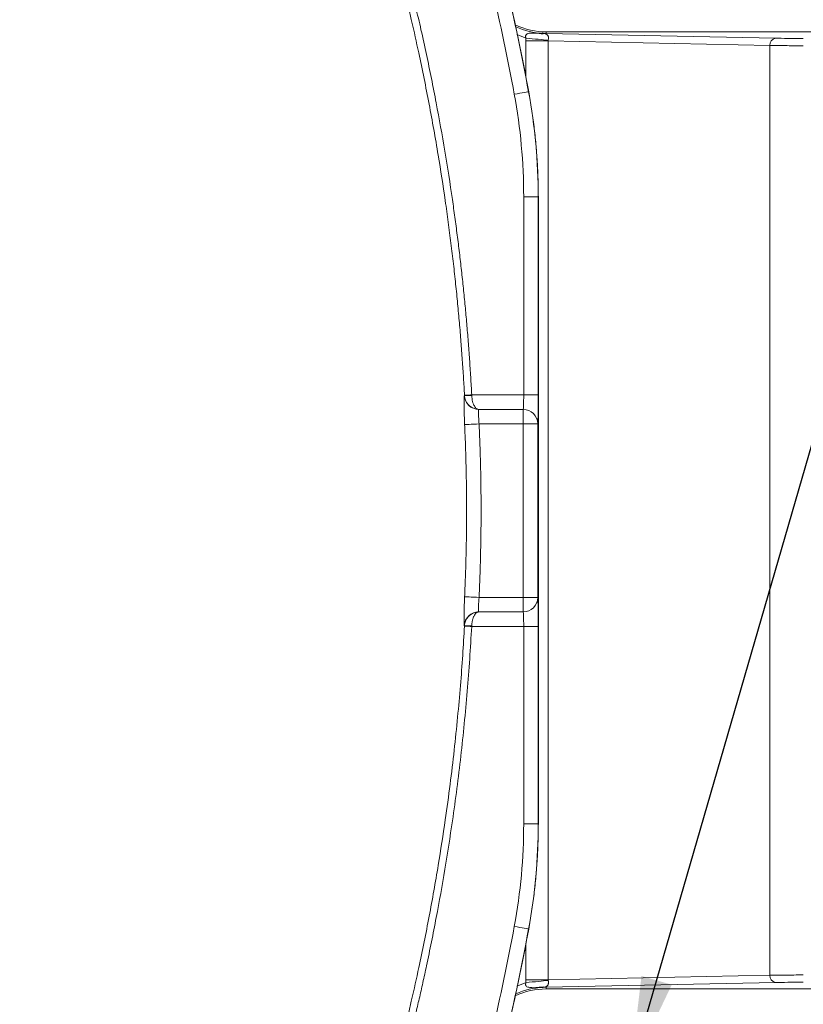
# Model space of a CAD drawing. Header units: millimetres. Extents: x 0 to 420, y 0 to 297.
# Tile 14 of 81: x 102 to 129, y 57 to 91. Entities that reach past the tile are written whole.
import ezdxf

# ---------------------------------------------------------------- set-up
doc = ezdxf.new("R2010")
doc.units = ezdxf.units.MM
doc.styles.add('SLDTEXTSTYLE0', font='TXT', dxfattribs={"width": 0.75})
doc.dimstyles.new('SLDDIMSTYLE0', dxfattribs={"dimtxt": 3.5, "dimasz": 3.302, "dimexe": 0, "dimexo": 0.0625, "dimgap": 0.875, "dimtad": 2, "dimdec": 6, "dimlfac": 2, "dimrnd": 1e-09, "dimzin": 12, "dimdsep": 46, "dimtxsty": 'SLDTEXTSTYLE0', "dimsah": 1, "dimcen": 0.09, "dimadec": 0, "dimazin": 3, "dimtfac": 1, "dimtofl": 0, "dimtmove": 0, "dimatfit": 3, "dimfxl": 1, "dimfrac": 2, "dimtolj": 1, "dimtzin": 12, "dimarcsym": 0})
doc.dimstyles.new('SLDDIMSTYLE1', dxfattribs={"dimtxt": 3.5, "dimasz": 3.302, "dimexe": 0, "dimexo": 0.0625, "dimgap": 0.875, "dimtad": 2, "dimlfac": 2, "dimrnd": 1e-09, "dimzin": 4, "dimdsep": 46, "dimtxsty": 'SLDTEXTSTYLE0', "dimsah": 1, "dimcen": 0.09, "dimadec": 0, "dimazin": 1, "dimtfac": 1, "dimtofl": 0, "dimtmove": 0, "dimatfit": 3, "dimfxl": 1, "dimfrac": 2, "dimtolj": 1, "dimtzin": 12, "dimarcsym": 0})
doc.dimstyles.new('SLDDIMSTYLE4', dxfattribs={"dimtxt": 0.18, "dimasz": 3.302, "dimexe": 0, "dimexo": 0.0625, "dimgap": 0, "dimtad": 0, "dimtih": 1, "dimtoh": 1, "dimdec": 0, "dimrnd": 1e-09, "dimzin": 0, "dimdsep": 46, "dimtxsty": 'Standard', "dimsah": 1, "dimcen": 0.09, "dimadec": 0, "dimazin": 0, "dimtfac": 3.302, "dimtdec": 0, "dimtofl": 0, "dimtmove": 0, "dimatfit": 3, "dimfxl": 1, "dimfrac": 2, "dimtolj": 1, "dimtzin": 0, "dimarcsym": 0})

# ---------------------------------------------------------------- blocks, each defined once
blk = doc.blocks.new('_D_12')
at = {"color": 7, "linetype": 'Continuous', "lineweight": 0}
for p, q in [((125.524, 94.462), (180.246, 94.462)), ((179.246, 94.462), (179.246, 54.251)), ((125.524, 54.251), (180.246, 54.251))]:
    blk.add_line(p, q, dxfattribs=at)
for points in [[(179.246, 94.462), (178.738, 91.16), (179.754, 91.16)], [(179.246, 54.251), (179.754, 57.553), (178.738, 57.553)]]:
    blk.add_solid(points, dxfattribs=at)
at = {"color": 7, "linetype": 'Continuous', "lineweight": 0, "insert": (174.734, 71.77), "char_height": 3.5, "attachment_point": 1, "rotation": 90, "style": 'SLDTEXTSTYLE0'}
blk.add_mtext('80', dxfattribs=at)
blk = doc.blocks.new('_D_13')
at = {"color": 7, "linetype": 'Continuous', "lineweight": 0}
for p, q in [((142.166, 59.357), (142.166, 25.988)), ((122.024, 50.751), (122.024, 25.988)), ((122.024, 26.988), (142.166, 26.988)), ((142.166, 26.988), (158.554, 26.988))]:
    blk.add_line(p, q, dxfattribs=at)
for points in [[(122.024, 26.988), (125.326, 26.48), (125.326, 27.496)], [(142.166, 26.988), (138.864, 27.496), (138.864, 26.48)]]:
    blk.add_solid(points, dxfattribs=at)
at = {"color": 7, "linetype": 'Continuous', "lineweight": 0, "insert": (146.917, 31.5), "char_height": 3.5, "attachment_point": 1, "style": 'SLDTEXTSTYLE0'}
blk.add_mtext('40.30', dxfattribs=at)

msp = doc.modelspace()

# ---------------------------------------------------------------- linework, layer by layer
at = {"color": 8, "linetype": 'Continuous', "lineweight": 15}
for p, q in [((119.45723698, 90.63763385), (119.13653419, 90.76618617)), ((119.4524388, 89.29991191), (119.4524388, 90.5419684)), ((119.4524388, 58.17109188), (119.4524388, 59.41314837)), ((119.45723698, 58.07542642), (119.13654909, 57.94687783))]:
    msp.add_line(p, q, dxfattribs=at)
at = {"color": 7, "linetype": 'Continuous', "lineweight": 15}
for p, q in [((120.15404508, 90.79725509), (120.15404508, 90.85475122)), ((120.15404508, 90.85475122), (139.0747647, 90.85475122)), ((128.05164561, 90.63296979), (120.15404508, 90.79725509)), ((119.4524388, 90.5419684), (120.2184926, 90.5419684)), ((120.2184926, 58.17109188), (120.2184926, 90.5419684)), ((120.2184926, 90.5419684), (127.86013589, 90.38300281)), ((127.86013589, 90.38300281), (127.86013589, 58.33005374)), ((119.54825327, 88.79029965), (119.54378292, 88.79002398)), ((119.37621936, 85.15934115), (119.37621936, 78.33732878)), ((119.87613842, 85.15934115), (119.37621936, 85.15934115)), ((119.87613842, 85.15934115), (119.88057897, 85.15975093)), ((119.87613842, 78.33732878), (119.87613842, 85.15934115)), ((119.88057897, 85.15975093), (119.88057897, 63.55331307)), ((117.33684644, 78.31489509), (117.33636961, 78.32394009)), ((117.58644089, 78.31917172), (117.58596406, 78.33732878)), ((119.37621936, 78.33732878), (117.58596406, 78.33732878)), ((119.87613842, 78.33732878), (119.37621936, 78.33732878)), ((117.83050701, 77.83740228), (117.83003018, 77.8370968)), ((119.35877011, 77.8370968), (117.83003018, 77.8370968)), ((119.35906813, 77.83740228), (117.83050701, 77.83740228)), ((119.35906813, 77.83740228), (119.35877011, 77.8370968)), ((119.35877011, 77.33717402), (119.35877011, 77.8370968)), ((117.83982024, 77.33717402), (119.35877011, 77.33717402)), ((119.35877011, 77.33717402), (119.35877011, 71.35477876)), ((119.85868916, 77.33717402), (119.35877011, 77.33717402)), ((119.85868916, 77.33717402), (119.85898719, 77.3374795)), ((119.85868916, 71.35477876), (119.85868916, 77.33717402)), ((119.35877011, 71.35477876), (117.83886656, 71.35477876)), ((119.35877011, 70.85485598), (119.35877011, 71.35477876)), ((119.35877011, 71.35477876), (119.85868916, 71.35477876)), ((119.85898719, 71.35447701), (119.85868916, 71.35477876)), ((117.82886789, 70.85485598), (119.35877011, 70.85485598)), ((117.82886789, 70.85485598), (117.82934472, 70.8545505)), ((117.82934472, 70.8545505), (119.35906813, 70.8545505)), ((119.35906813, 70.8545505), (119.35877011, 70.85485598)), ((117.58483157, 70.35462772), (119.37621936, 70.35462772)), ((119.37621936, 70.35462772), (119.87613842, 70.35462772)), ((119.37621936, 70.35462772), (119.37621936, 63.55371913)), ((119.87613842, 63.55371913), (119.87613842, 70.35462772)), ((119.87613842, 63.55371913), (119.37621936, 63.55371913)), ((119.88057897, 63.55331307), (119.87613842, 63.55371913)), ((119.54825327, 59.92276063), (119.54378292, 59.92303258)), ((120.2184926, 58.17109188), (119.4524388, 58.17109188)), ((120.15404508, 57.91580518), (128.05164561, 58.08009049)), ((127.86013589, 58.33005374), (120.2184926, 58.17109188)), ((120.15404508, 57.85830533), (120.15404508, 57.91580518)), ((139.0747647, 57.85830533), (120.15404508, 57.85830533))]:
    msp.add_line(p, q, dxfattribs=at)
at = {"color": 7, "linetype": 'Continuous', "lineweight": 15, "flags": 128}
for points in [[(119.45723698, 90.63763385), (119.56573233, 90.62674856), (119.67293129, 90.61599737), (119.77756724, 90.6054995), (119.8783885, 90.59538906), (119.97417316, 90.58577781), (120.06380365, 90.57678496), (120.14619217, 90.56852227), (120.22037015, 90.56107914)], [(119.54378292, 88.79002398), (119.53289017, 88.78801232), (119.50392232, 88.78267025), (119.45798204, 88.77418404), (119.39679787, 88.76288896), (119.32264969, 88.74919479), (119.23833892, 88.73363053), (119.14703951, 88.71677732), (119.05216381, 88.699261)], [(117.58596406, 78.33732878), (117.53786311, 78.33474343), (117.4915652, 78.33226239), (117.44881377, 78.32997506), (117.41118834, 78.32795595), (117.38011942, 78.32628702), (117.3567544, 78.32503533), (117.34200225, 78.32424557), (117.33636961, 78.32394009)], [(117.83982024, 77.33717402), (117.74571941, 77.33289739), (117.65500114, 77.32877722), (117.57088408, 77.32495507), (117.49640808, 77.32157251), (117.43422553, 77.31874874), (117.38657162, 77.31658434), (117.35514507, 77.31515383), (117.34107837, 77.31451681)], [(117.83886656, 71.35477876), (117.74476573, 71.3590852), (117.65404746, 71.36323517), (117.56994531, 71.36708339), (117.4954693, 71.37048831), (117.43328676, 71.37333443), (117.38563285, 71.37551373), (117.3542063, 71.37695169), (117.3401247, 71.37759616)], [(117.33523712, 70.36807974), (117.33549044, 70.3726395), (117.33572886, 70.37719926)], [(117.58483157, 70.35462772), (117.53673062, 70.35722052), (117.49044761, 70.35971647), (117.44768128, 70.36202242), (117.41007075, 70.36404898), (117.37900183, 70.36572164), (117.35563681, 70.36698078), (117.34086976, 70.367778), (117.33523712, 70.36807974)], [(119.54378292, 59.92303258), (119.53289017, 59.92504423), (119.50392232, 59.93039375), (119.45798204, 59.93887623), (119.39679787, 59.95017131), (119.32264969, 59.96386176), (119.23833892, 59.97942602), (119.14703951, 59.99628668), (119.05216381, 60.013803)], [(120.22037015, 58.15197741), (120.14619217, 58.14453801), (120.06380365, 58.13627159), (119.97417316, 58.12728246), (119.8783885, 58.11767121), (119.77756724, 58.10756078), (119.67293129, 58.09706291), (119.56573233, 58.08631172), (119.45723698, 58.07542642)]]:
    msp.add_lwpolyline(points, dxfattribs=at)
at = {"color": 7, "linetype": 'Continuous', "lineweight": 15}
for centre, radius, start, end in [((41.36874935, 74.35652978), 79.49629989, 10.4607464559, 13.157959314), ((41.36874935, 74.35652978), 79.50073982, 10.4603550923, 13.0798603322), ((120.1540382, 93.35652978), 2.50177597, 244.773090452, 270), ((120.03816981, 91.66372362), 0.87560326, 257.163611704, 275.054738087), ((120.15638375, 90.64769233), 0.14958104, 90.895843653, 105.934923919), ((128.08878417, 90.40617132), 0.2298191, 99.29972556, 185.785928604), ((117.8303641, 78.33724869), 0.500152, 183.165800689, 269.961746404), ((117.43076884, 80.11896164), 1.80650977, 267.019786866, 274.94347042), ((119.35858467, 77.33699232), 0.50010452, 0.020817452, 89.978755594), ((119.35889019, 77.33730528), 0.50009703, 0.019959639, 89.979613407), ((119.35858093, 71.35496421), 0.50010827, 270.02167334, 359.978753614), ((119.35889393, 71.35464375), 0.50009328, 270.01995749, 359.980896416), ((117.82919845, 70.35471488), 0.50014121, 90.037869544, 176.818698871), ((117.42989574, 68.58584487), 1.79382773, 85.029330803, 93.009121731), ((41.36874935, 74.35652978), 79.49629989, 346.842040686, 349.5392535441), ((41.36874935, 74.35652978), 79.50073982, 346.9205875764, 349.5396449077), ((128.08878143, 58.30688651), 0.22981625, 174.214321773, 260.70084853), ((120.1540382, 55.35652978), 2.50177597, 90, 115.226909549), ((120.03812685, 57.04979256), 0.87514921, 84.93980899, 102.840277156), ((120.15638604, 58.06547705), 0.14969017, 254.076088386, 269.103930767)]:
    msp.add_arc(centre, radius, start, end, dxfattribs=at)
at = {"color": 8, "linetype": 'Continuous', "lineweight": 15}
for centre, start, end in [((120.1540382, 93.35652978), 245.708593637, 267.575957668), ((120.1540382, 55.35652978), 92.424042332, 114.291406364)]:
    msp.add_arc(centre, 2.55680512, start, end, dxfattribs=at)
at = {"color": 7, "linetype": 'Continuous', "lineweight": 15}
for points in [[(118.29116977, 92.33898413), (118.57461336, 91.12651524), (118.82609488, 89.92372198), (119.05216826, 88.69925806)], [(120.04589838, 90.80201257), (120.06919997, 90.80001654), (120.09211268, 90.79657322), (120.11532434, 90.79152846)], [(120.04589838, 90.80201257), (120.08190454, 90.79966529), (120.11796188, 90.79807896), (120.1540382, 90.7972552)], [(119.05216826, 88.69925806), (119.26665919, 87.53752731), (119.37621812, 86.35757142), (119.37621812, 85.15934119)], [(119.87614197, 85.15934119), (119.87614111, 86.3882952), (119.76377299, 87.59850636), (119.54378314, 88.79002516)], [(117.33097908, 78.30962734), (117.33329421, 78.31140401), (117.33525264, 78.31316007), (117.33685298, 78.31489558)], [(117.66897884, 77.8663764), (117.72147468, 77.84751025), (117.77628664, 77.83789385), (117.8304998, 77.83740171)], [(117.82934019, 70.85455214), (117.7751355, 70.85405999), (117.72033189, 70.84444501), (117.6678464, 70.82558374)], [(117.335729, 70.37719951), (117.33411922, 70.37893576), (117.33215144, 70.38069269), (117.32982707, 70.38247035)], [(117.58483036, 70.35462829), (117.58499344, 70.3607285), (117.58515652, 70.3668287), (117.5853196, 70.37292482)], [(119.37621812, 63.55371837), (119.37621812, 62.37235237), (119.26972109, 61.19211618), (119.05216826, 60.0138015)], [(119.54378314, 59.9230344), (119.76691339, 61.13156236), (119.87614113, 62.34206101), (119.87614197, 63.55371837)], [(119.05216826, 60.0138015), (118.82609488, 58.78933757), (118.57461336, 57.58654432), (118.29116977, 56.37407543)], [(120.11532434, 57.9215311), (120.09211268, 57.91648634), (120.06919997, 57.91304302), (120.04589838, 57.91104699)], [(120.1540382, 57.91580436), (120.11796188, 57.9149806), (120.08190454, 57.91339427), (120.04589838, 57.91104699)]]:
    msp.add_open_spline(points, degree=3, dxfattribs=at)
for points, knots in [([(117.3363719, 78.32394282), (117.32520048, 78.52369614), (117.30255427, 78.92862757), (117.26178855, 79.54380076), (117.21503371, 80.17494934), (117.16141555, 80.82203909), (117.1006421, 81.48506858), (117.03224628, 82.16402871), (116.95579615, 82.85891411), (116.87083884, 83.56972053), (116.77689924, 84.29644534), (116.63568514, 85.31057663), (116.42491931, 86.66988159), (116.1227565, 88.36912758), (115.81084548, 89.90986709), (115.56703947, 91.00887717), (115.44714045, 91.52048002), (115.41300275, 91.66614379)], [0, 0, 0, 0, 0.0444656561, 0.090138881, 0.1370239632, 0.1851258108, 0.2344499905, 0.2850027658, 0.3367911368, 0.3898228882, 0.4441067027, 0.4996522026, 0.6173926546, 0.7498087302, 0.883211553, 0.9667479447, 1, 1, 1, 1]), ([(117.58596501, 78.33732556), (117.57451732, 78.5417678), (117.55162064, 78.95067582), (117.5108917, 79.56370332), (117.46548827, 80.17650953), (117.41495189, 80.78906986), (117.35940545, 81.40139088), (117.298816, 82.01347083), (117.2331924, 82.62531016), (117.16253221, 83.23690879), (117.08683629, 83.84826653), (117.00610372, 84.45938416), (116.87053714, 85.42496214), (116.66489948, 86.74343), (116.41636834, 88.13235903), (116.19908766, 89.24056899), (116.02461339, 90.07895848), (115.84402967, 90.90699944), (115.71515165, 91.45721369), (115.65281467, 91.7233467)], [0, 0, 0, 0, 0.0453585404, 0.0907223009, 0.1360943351, 0.1814776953, 0.226875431, 0.2722905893, 0.3177262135, 0.3631853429, 0.4086710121, 0.4541862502, 0.4997340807, 0.6246611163, 0.7497560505, 0.8122683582, 0.8748197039, 0.93945157, 1, 1, 1, 1]), ([(119.45723061, 90.63763287), (119.45330434, 90.64806471), (119.44593793, 90.66763681), (119.44176654, 90.69697919), (119.44388224, 90.72315738), (119.45252218, 90.74586663), (119.46933588, 90.76720938), (119.49713105, 90.78537021), (119.53682657, 90.79915168), (119.60356847, 90.81091147), (119.70680096, 90.81460913), (119.79435759, 90.81166049), (119.84364084, 90.81000079)], [0, 0, 0, 0, 0.0600848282, 0.1127303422, 0.1602522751, 0.2055575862, 0.2518027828, 0.320946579, 0.4036800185, 0.5025288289, 0.7199869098, 1, 1, 1, 1]), ([(119.45244169, 90.54196878), (119.45264147, 90.55793792), (119.45304115, 90.58988584), (119.45583385, 90.62171399), (119.45723061, 90.63763287)], [0, 0, 0, 0, 0.4998490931, 1, 1, 1, 1]), ([(119.84364084, 90.81000079), (119.87160128, 90.80887857), (119.93893513, 90.80617606), (120.00643051, 90.80354883), (120.04589838, 90.80201257)], [0, 0, 0, 0, 0.4152508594, 1, 1, 1, 1]), ([(120.11532434, 90.79152846), (120.12353945, 90.78877786), (120.13787479, 90.78397806), (120.15960782, 90.77286486), (120.17867186, 90.75935184), (120.19786662, 90.73980086), (120.2138289, 90.7150268), (120.2253047, 90.68278139), (120.23019026, 90.64611531), (120.22887938, 90.603833), (120.22317132, 90.57515972), (120.22036891, 90.56108236)], [0, 0, 0, 0, 0.1434382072, 0.250299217, 0.3827337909, 0.4994105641, 0.6368430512, 0.7489044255, 0.8423060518, 0.9225789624, 1, 1, 1, 1]), ([(128.0516516, 90.63296797), (128.16854575, 90.63053632), (128.31616292, 90.62855941), (128.64570572, 90.62587712), (128.82735217, 90.62517401), (129.00920715, 90.62517401)], [0, 0, 0, 0, 0.5, 0.5, 1, 1, 1, 1]), ([(120.22036891, 90.56108236), (120.21973707, 90.55791703), (120.2184829, 90.55163396), (120.21848506, 90.5451742), (120.21848614, 90.54196878)], [0, 0, 0, 0, 0.5037875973, 1, 1, 1, 1]), ([(129.00920715, 90.37521209), (128.79098117, 90.37521209), (128.57300544, 90.3759152), (128.17755408, 90.37859749), (128.00041346, 90.3805744), (127.86014049, 90.38300604)], [0, 0, 0, 0, 0.5, 0.5, 1, 1, 1, 1]), ([(119.8805819, 85.15974762), (119.88013739, 85.26105114), (119.87924812, 85.46371676), (119.87205344, 85.76772113), (119.8605624, 86.07172547), (119.84435242, 86.37562417), (119.82353812, 86.67931155), (119.79809349, 86.98268185), (119.76803682, 87.28563), (119.73336921, 87.58804934), (119.69413542, 87.88984059), (119.65024192, 88.19087902), (119.60212345, 88.49113749), (119.56620293, 88.69059655), (119.54824786, 88.79029727)], [0, 0, 0, 0, 0.0832450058, 0.1665381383, 0.2498698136, 0.3332304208, 0.4166103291, 0.4999998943, 0.5833894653, 0.6667693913, 0.7501300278, 0.8334617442, 0.9167549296, 1, 1, 1, 1]), ([(117.34108306, 77.31451634), (117.34012404, 77.33601404), (117.33821422, 77.37882517), (117.33557519, 77.44260046), (117.33312847, 77.50557681), (117.33088958, 77.56776037), (117.32885473, 77.62916445), (117.32582673, 77.72933494), (117.3225999, 77.86285851), (117.32065184, 78.01335824), (117.32066935, 78.13872146), (117.32240079, 78.22244031), (117.32489003, 78.27353967), (117.32762558, 78.3022685), (117.32985777, 78.30716676), (117.33097908, 78.30962734)], [0, 0, 0, 0, 0.0420008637, 0.0836417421, 0.125101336, 0.1665602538, 0.2081987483, 0.250194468, 0.3750685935, 0.4998529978, 0.6246370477, 0.7493888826, 0.8331122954, 0.9161657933, 1, 1, 1, 1]), ([(117.8304998, 77.83740171), (117.80374732, 77.83836058), (117.77668294, 77.84845012), (117.72480995, 77.88709107), (117.69976161, 77.91549689), (117.65316927, 77.99462697), (117.63205659, 78.04481968), (117.59950284, 78.16833791), (117.58848235, 78.24208602), (117.58644792, 78.31917083)], [0, 0, 0, 0, 0.25, 0.25, 0.5, 0.5, 0.75, 0.75, 1, 1, 1, 1]), ([(119.37621812, 78.33732556), (119.37621812, 78.20785798), (119.37438027, 78.07919781), (119.36804552, 77.89454404), (119.36358673, 77.83966123), (119.35906769, 77.83740171)], [0, 0, 0, 0, 0.5, 0.5, 1, 1, 1, 1]), ([(119.85899154, 77.33747786), (119.86125106, 77.33973738), (119.8635012, 77.36743663), (119.86765317, 77.46963206), (119.86955305, 77.54408941), (119.87272043, 77.72874317), (119.87398673, 77.83887012), (119.87569782, 78.07848376), (119.87614197, 78.20785798), (119.87614197, 78.33732556)], [0, 0, 0, 0, 0.25, 0.25, 0.5, 0.5, 0.75, 0.75, 1, 1, 1, 1]), ([(117.83003171, 77.83709708), (117.82918314, 77.8363669), (117.82750881, 77.83492617), (117.82536429, 77.82711129), (117.82353533, 77.81566413), (117.82204394, 77.80062061), (117.82088445, 77.78252656), (117.82005827, 77.76179319), (117.81956509, 77.73885541), (117.81940462, 77.71411794), (117.81966416, 77.67502645), (117.82122212, 77.61591173), (117.82527107, 77.53112754), (117.83129185, 77.43683901), (117.83695544, 77.37067161), (117.83982273, 77.33717323)], [0, 0, 0, 0, 0.06229311, 0.1229117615, 0.1818579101, 0.2391336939, 0.2947414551, 0.3486837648, 0.4009634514, 0.4515836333, 0.5005477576, 0.6206977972, 0.7439551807, 0.8703728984, 1, 1, 1, 1]), ([(117.34013062, 71.3775953), (117.3486561, 71.57569324), (117.36570045, 71.97173551), (117.38448117, 72.56584725), (117.39824782, 73.15968087), (117.40649258, 73.7532622), (117.4093247, 74.34665434), (117.40667444, 74.93999625), (117.39861312, 75.53342686), (117.38503448, 76.12701366), (117.36644841, 76.72078224), (117.3495399, 77.11656467), (117.34108306, 77.31451634)], [0, 0, 0, 0, 0.1001590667, 0.2002404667, 0.3002527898, 0.4002048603, 0.5001057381, 0.5999972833, 0.6999235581, 0.7998936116, 0.8999162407, 1, 1, 1, 1]), ([(117.83886058, 71.35478062), (117.84745795, 71.55418756), (117.86464973, 71.95293303), (117.88352992, 72.55123135), (117.89734584, 73.14950608), (117.90560181, 73.74777983), (117.90843298, 74.34604663), (117.90579431, 74.94430768), (117.89773084, 75.54256413), (117.8841074, 76.14081006), (117.86541976, 76.73906793), (117.84835598, 77.13778346), (117.83982273, 77.33717323)], [0, 0, 0, 0, 0.1000548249, 0.2000753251, 0.3000697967, 0.4000465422, 0.5000138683, 0.5999800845, 0.6999535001, 0.799942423, 0.899955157, 1, 1, 1, 1]), ([(117.32982707, 70.38247035), (117.329254, 70.38330613), (117.32811293, 70.38497029), (117.32654409, 70.39273924), (117.32510439, 70.40435985), (117.32380953, 70.42018828), (117.32266364, 70.44012108), (117.32102495, 70.47982524), (117.31950861, 70.55291237), (117.3195052, 70.67818133), (117.32147988, 70.82859225), (117.32519307, 70.98105533), (117.32972769, 71.12295543), (117.33445358, 71.24921647), (117.3382326, 71.33467406), (117.34013062, 71.3775953)], [0, 0, 0, 0, 0.0420273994, 0.0836829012, 0.1251463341, 0.1665986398, 0.2082195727, 0.2501854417, 0.3749626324, 0.4998213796, 0.6245101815, 0.7493704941, 0.8331300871, 0.9161892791, 1, 1, 1, 1]), ([(117.83886058, 71.35478062), (117.83736208, 71.33791088), (117.83438383, 71.30438236), (117.83053985, 71.25486401), (117.82719104, 71.20692062), (117.82437855, 71.16097302), (117.82209157, 71.11740023), (117.82033293, 71.07653459), (117.81910192, 71.03865371), (117.8181895, 70.99371339), (117.81828506, 70.94413158), (117.82010433, 70.89712438), (117.82353118, 70.86312438), (117.8270536, 70.85766977), (117.82887014, 70.85485677)], [0, 0, 0, 0, 0.06538421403, 0.12995075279, 0.19370551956, 0.25665464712, 0.31880450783, 0.38016172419, 0.44073317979, 0.5005260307, 0.61288799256, 0.73356928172, 0.86259908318, 1, 1, 1, 1]), ([(119.87614197, 70.35462829), (119.87614197, 70.48409587), (119.87569782, 70.61347009), (119.87398673, 70.85308373), (119.87272043, 70.96321068), (119.86955305, 71.14786444), (119.86765317, 71.22232179), (119.8635012, 71.32451722), (119.86125106, 71.35221647), (119.85899154, 71.35447599)], [0, 0, 0, 0, 0.25, 0.25, 0.5, 0.5, 0.75, 0.75, 1, 1, 1, 1]), ([(117.5853196, 70.37292482), (117.58594333, 70.38829885), (117.58720357, 70.41936188), (117.59189497, 70.46567611), (117.59863648, 70.51177529), (117.60763967, 70.55715784), (117.61884497, 70.60132008), (117.63226863, 70.64372512), (117.64790372, 70.6838273), (117.66986966, 70.72960882), (117.70105387, 70.7785237), (117.73903389, 70.8182566), (117.78278099, 70.84710159), (117.81212952, 70.85179804), (117.82934019, 70.85455214)], [0, 0, 0, 0, 0.0575795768, 0.1163387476, 0.1763971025, 0.2378666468, 0.3008518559, 0.3654498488, 0.4317506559, 0.4998375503, 0.6168361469, 0.7491405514, 0.8528900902, 1, 1, 1, 1]), ([(119.35906769, 70.85455214), (119.36358673, 70.85229262), (119.36804552, 70.79740981), (119.37438027, 70.61275604), (119.37621812, 70.48409587), (119.37621812, 70.35462829)], [0, 0, 0, 0, 0.5, 0.5, 1, 1, 1, 1]), ([(115.41300275, 57.04691577), (115.44730082, 57.19326972), (115.5676921, 57.70699364), (115.81238549, 58.81030863), (116.12462902, 60.35371189), (116.4266347, 62.05358062), (116.66170975, 63.57090136), (116.84164785, 64.89519117), (116.98266298, 66.07459351), (117.10074782, 67.21010397), (117.19754832, 68.30172306), (117.27636835, 69.34934495), (117.31590577, 70.03349604), (117.33524163, 70.3680816)], [0, 0, 0, 0, 0.03346186, 0.1174560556, 0.2515612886, 0.3839599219, 0.5017461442, 0.5933297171, 0.6814499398, 0.7661465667, 0.8474528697, 0.9253964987, 1, 1, 1, 1]), ([(115.65281467, 56.98971286), (115.69435335, 57.16594486), (115.77931815, 57.52641656), (115.90363307, 58.08052609), (116.04584335, 58.73508191), (116.20110295, 59.48269334), (116.4184573, 60.59173953), (116.66669806, 61.98049801), (116.89810202, 63.46545014), (117.07619278, 64.76667074), (117.21201064, 65.8825629), (117.33113988, 66.99928258), (117.4331721, 68.11685298), (117.51963475, 69.23519124), (117.56310058, 69.98151844), (117.58483036, 70.35462829)], [0, 0, 0, 0, 0.040171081, 0.0821674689, 0.1259918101, 0.1887819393, 0.251572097, 0.3767281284, 0.50175614, 0.5849800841, 0.668106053, 0.7511525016, 0.8341379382, 0.9170809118, 1, 1, 1, 1]), ([(119.54824786, 59.92276229), (119.56620293, 60.02246301), (119.60212345, 60.22192207), (119.65024192, 60.52218054), (119.69413542, 60.82321897), (119.73336921, 61.12501022), (119.76803682, 61.42742955), (119.79809349, 61.7303777), (119.82353812, 62.03374801), (119.84435242, 62.33743539), (119.8605624, 62.64133409), (119.87205344, 62.94533843), (119.87924812, 63.2493428), (119.88013739, 63.45200841), (119.8805819, 63.55331194)], [0, 0, 0, 0, 0.0832450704, 0.1665382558, 0.2498699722, 0.3332306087, 0.4166105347, 0.5000001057, 0.5833896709, 0.6667695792, 0.7501301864, 0.8334618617, 0.9167549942, 1, 1, 1, 1]), ([(119.84364084, 57.90305877), (119.80934868, 57.90186603), (119.74575874, 57.89965424), (119.65878095, 57.8998717), (119.58201207, 57.90507549), (119.51744924, 57.91782205), (119.46834492, 57.94328148), (119.44371837, 57.98177068), (119.44049502, 58.02809846), (119.45131301, 58.05869171), (119.45723061, 58.07542669)], [0, 0, 0, 0, 0.1949084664, 0.3614300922, 0.5002053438, 0.6422050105, 0.7505416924, 0.8259778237, 0.9048071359, 1, 1, 1, 1]), ([(119.45723061, 58.07542669), (119.45583385, 58.09134557), (119.45304115, 58.12317372), (119.45264147, 58.15512164), (119.45244169, 58.17109078)], [0, 0, 0, 0, 0.5001509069, 1, 1, 1, 1]), ([(120.22036891, 58.1519772), (120.22188232, 58.14497319), (120.22488048, 58.13109787), (120.22784366, 58.10995378), (120.22943701, 58.08946731), (120.22951821, 58.0697466), (120.22806643, 58.05092804), (120.22380882, 58.02610173), (120.21383468, 57.99803726), (120.1978847, 57.97328451), (120.17869478, 57.95372817), (120.15962347, 57.940207), (120.13788244, 57.9290843), (120.12354091, 57.92428227), (120.11532434, 57.9215311)], [0, 0, 0, 0, 0.0392620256, 0.0777801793, 0.1170236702, 0.1583844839, 0.2030571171, 0.2519941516, 0.3637987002, 0.5009825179, 0.6174709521, 0.7498597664, 0.856689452, 1, 1, 1, 1]), ([(120.21848614, 58.17109078), (120.21848506, 58.16788536), (120.2184829, 58.1614256), (120.21973707, 58.15514253), (120.22036891, 58.1519772)], [0, 0, 0, 0, 0.4962124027, 1, 1, 1, 1]), ([(127.86014049, 58.33005352), (128.00041346, 58.33248516), (128.17755408, 58.33446207), (128.57300544, 58.33714436), (128.79098117, 58.33784747), (129.00920715, 58.33784747)], [0, 0, 0, 0, 0.5, 0.5, 1, 1, 1, 1]), ([(129.00920715, 58.08788555), (128.82735217, 58.08788555), (128.64570572, 58.08718244), (128.31616292, 58.08450015), (128.16854575, 58.08252324), (128.0516516, 58.08009159)], [0, 0, 0, 0, 0.5, 0.5, 1, 1, 1, 1]), ([(120.04589838, 57.91104699), (120.00643051, 57.90951072), (119.93893513, 57.9068835), (119.87160128, 57.90418099), (119.84364084, 57.90305877)], [0, 0, 0, 0, 0.58474913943, 1, 1, 1, 1])]:
    msp.add_open_spline(points, degree=3, knots=knots, dxfattribs=at)
at = {"color": 8, "linetype": 'Continuous', "lineweight": 15}
for points, knots in [([(117.33685298, 78.31489558), (117.33993336, 78.25710844), (117.35321778, 78.20128722), (117.39385653, 78.1008213), (117.42143803, 78.05633695), (117.51419427, 77.94411254), (117.59023337, 77.89467625), (117.66897884, 77.8663764)], [0, 0, 0, 0, 0.25, 0.25, 0.5, 0.5, 1, 1, 1, 1]), ([(117.6678464, 70.82558374), (117.58911883, 70.79729207), (117.51309296, 70.74786952), (117.42034575, 70.63567993), (117.39276551, 70.59121064), (117.35211856, 70.49077737), (117.33882475, 70.43497293), (117.335729, 70.37719951)], [0, 0, 0, 0, 0.5, 0.5, 0.75, 0.75, 1, 1, 1, 1])]:
    msp.add_open_spline(points, degree=3, knots=knots, dxfattribs=at)

# ---------------------------------------------------------------- dimensions: what is measured, and where the dimension line sits
at = {"color": 7, "linetype": 'Continuous', "lineweight": 0}
dim = msp.add_linear_dim(base=(179.2460018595, 54.2510681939), p1=(124.5242045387, 94.4619849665), p2=(124.5242045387, 54.2510681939), angle=90, dimstyle='SLDDIMSTYLE0', dxfattribs=at)
dim.commit()
dim.dimension.update_dxf_attribs({"geometry": '_D_12', "text_midpoint": (179.2460018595, 74.3565297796), "dimtype": 160})
dim = msp.add_linear_dim(base=(142.16622652, 26.98821454), p1=(122.02420454, 51.75106819), p2=(142.16622652, 60.35652978), dimstyle='SLDDIMSTYLE1', dxfattribs=at)
dim.commit()
dim.dimension.update_dxf_attribs({"geometry": '_D_13', "text_midpoint": (152.73556603, 26.98821454), "dimtype": 160})

# ---------------------------------------------------------------- leaders
for points in [[(97.71070699, 85.87812999), (112.82508251, 114.33949398)], [(123.03881003, 54.98118852), (138.56765677, 108.64642468)]]:
    msp.add_leader(points, dimstyle='SLDDIMSTYLE4', dxfattribs=at)

doc.saveas('drawing.dxf')
